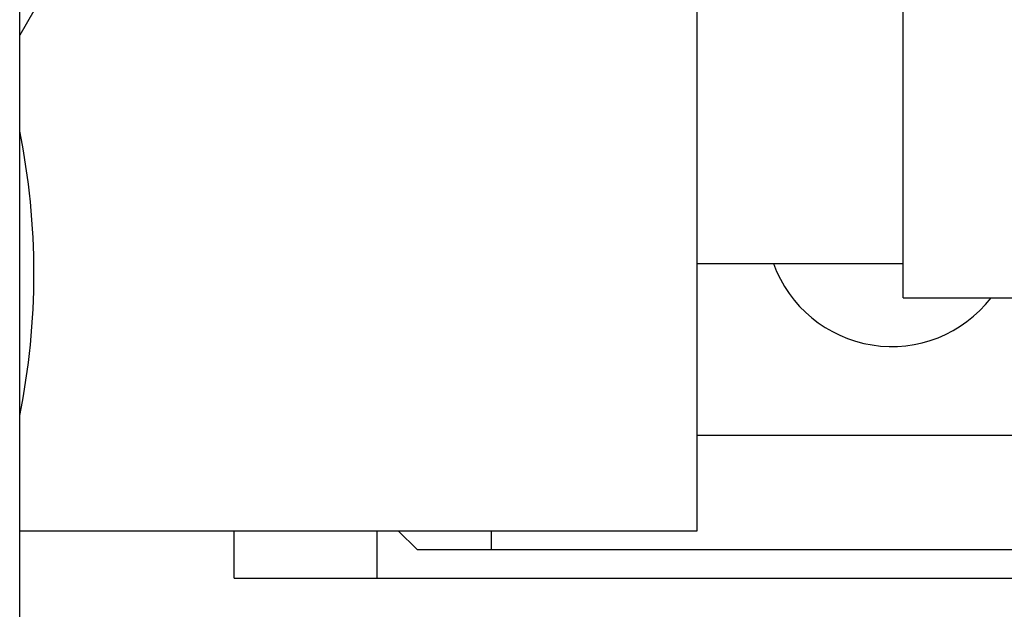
# Model space of a CAD drawing. Header units: inches. Extents: x 0 to 20790, y -12 to 14700.
# Tile 54 of 256: x 7737 to 7910, y 4416 to 4519. Entities that reach past the tile are written whole.
import ezdxf

# ---------------------------------------------------------------- set-up
doc = ezdxf.new("R2010")
doc.units = ezdxf.units.IN
doc.layers.add('1', color=7, linetype='Continuous', true_color=0xffffff)

msp = doc.modelspace()

# ---------------------------------------------------------------- linework, layer by layer
at = {"layer": '1', "color": 2, "linetype": 'Continuous', "lineweight": 25}
for p, q in [((7737.456, 4410.743), (7737.456, 4709.943)), ((7891.956, 4470.643), (7891.956, 4584.141)), ((7757.032, 4550.484), (7737.455, 4516.576)), ((7855.956, 4429.943), (7855.956, 4521.834)), ((7855.956, 4476.643), (7891.956, 4476.643)), ((7891.956, 4470.643), (7911.956, 4470.643)), ((7855.959, 4446.643), (8059.956, 4446.643)), ((7737.458, 4429.943), (7855.956, 4429.943)), ((7774.956, 4421.643), (7774.956, 4429.943)), ((7799.956, 4421.643), (7799.956, 4429.943)), ((7803.656, 4429.943), (7806.956, 4426.643)), ((7819.956, 4426.643), (7819.956, 4429.943)), ((7806.956, 4426.643), (7819.956, 4426.643)), ((7819.956, 4426.643), (8059.956, 4426.643)), ((7774.956, 4421.643), (7799.956, 4421.643)), ((7799.956, 4421.643), (8069.956, 4421.643))]:
    msp.add_line(p, q, dxfattribs=at)
for centre, radius, start, end in [((7614.956, 4474.943), 125, 348.525, 11.475), ((7889.956, 4484.143), 22, 199.935, 322.14375)]:
    msp.add_arc(centre, radius, start, end, dxfattribs=at)

doc.saveas('drawing.dxf')
